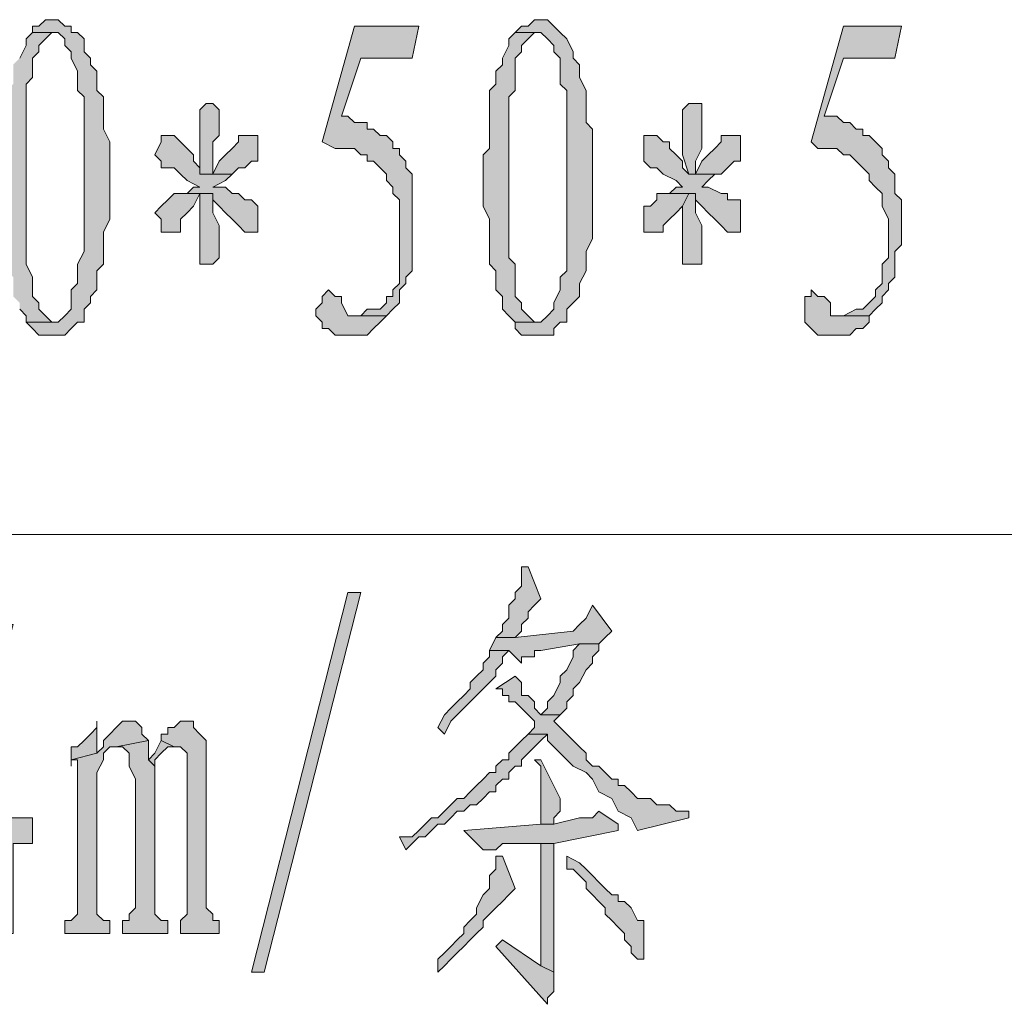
# Model space of a CAD drawing. Extents: x 566443 to 590371, y 3845226 to 3876576.
# Tile 172 of 221: x 586690.18 to 586696.65, y 3853929.05 to 3853935.53. Entities that reach past the tile are written whole.
import ezdxf

# ---------------------------------------------------------------- set-up
doc = ezdxf.new("R2010")
doc.units = 0
doc.layers.add('C00-00-00', color=7, linetype='CONTINUOUS')

msp = doc.modelspace()

# ---------------------------------------------------------------- hatches: boundary and pattern name
at = {"layer": 'C00-00-00'}
h = msp.add_hatch(color=256, dxfattribs=at)
h.dxf.hatch_style = 2
h.paths.add_polyline_path([(586690.3879, 3853935.5296), (586690.3456, 3853935.5296), (586690.3032, 3853935.4873), (586690.2609, 3853935.4873), (586690.2609, 3853935.4449), (586690.4302, 3853935.4449), (586690.4726, 3853935.4026), (586690.4726, 3853935.3603), (586690.5149, 3853935.3179), (586690.5149, 3853935.2756), (586690.5572, 3853935.1909), (586690.5572, 3853935.0639), (586690.5996, 3853935.0216), (586690.5996, 3853934.4713), (586690.5996, 3853934.0056), (586690.5572, 3853933.9209), (586690.5572, 3853933.7939), (586690.5149, 3853933.7516), (586690.5149, 3853933.6246), (586690.4726, 3853933.5823), (586690.4302, 3853933.5399), (586690.2186, 3853933.5399), (586690.2609, 3853933.4976), (586690.3032, 3853933.4553), (586690.4726, 3853933.4553), (586690.5149, 3853933.4976), (586690.5572, 3853933.5399), (586690.5996, 3853933.5399), (586690.5996, 3853933.6246), (586690.6419, 3853933.6669), (586690.6419, 3853933.7093), (586690.6842, 3853933.7516), (586690.6842, 3853933.8786), (586690.7266, 3853933.9209), (586690.7266, 3853934.1326), (586690.7689, 3853934.2173), (586690.7689, 3853934.7253), (586690.7266, 3853934.8099), (586690.7266, 3853935.0216), (586690.6842, 3853935.0639), (586690.6842, 3853935.1909), (586690.6419, 3853935.2333), (586690.6419, 3853935.2756), (586690.5996, 3853935.3179), (586690.5996, 3853935.4026), (586690.5572, 3853935.4449), (586690.5149, 3853935.4449), (586690.5149, 3853935.4873), (586690.4726, 3853935.4873), (586690.4302, 3853935.5296)])
h = msp.add_hatch(color=256, dxfattribs=at)
h.dxf.hatch_style = 2
h.paths.add_polyline_path([(586692.8009, 3853935.4873), (586692.3776, 3853935.4873), (586692.1659, 3853934.7253), (586692.2506, 3853934.6829), (586692.3776, 3853934.6829), (586692.4199, 3853934.6406), (586692.4622, 3853934.6406), (586692.4622, 3853934.5983), (586692.5046, 3853934.5983), (586692.5469, 3853934.5559), (586692.5892, 3853934.5136), (586692.5892, 3853934.4713), (586692.6316, 3853934.4289), (586692.6316, 3853934.3866), (586692.6739, 3853934.3443), (586692.6739, 3853933.8786), (586692.6739, 3853933.7939), (586692.6316, 3853933.7516), (586692.6316, 3853933.7093), (586692.5892, 3853933.7093), (586692.5892, 3853933.6669), (586692.5469, 3853933.6246), (586692.4622, 3853933.6246), (586692.4199, 3853933.5823), (586692.3352, 3853933.5823), (586692.5892, 3853933.5823), (586692.6316, 3853933.6246), (586692.6739, 3853933.6669), (586692.6739, 3853933.7516), (586692.7162, 3853933.7939), (586692.7162, 3853933.8363), (586692.7586, 3853933.8786), (586692.7586, 3853934.5136), (586692.7162, 3853934.5559), (586692.7162, 3853934.5983), (586692.6739, 3853934.6406), (586692.6739, 3853934.6829), (586692.6316, 3853934.6829), (586692.6316, 3853934.7253), (586692.5892, 3853934.7676), (586692.5469, 3853934.7676), (586692.5046, 3853934.8099), (586692.4622, 3853934.8099), (586692.4622, 3853934.8523), (586692.3776, 3853934.8523), (586692.3352, 3853934.8946), (586692.2929, 3853934.8946), (586692.4199, 3853935.2756), (586692.7586, 3853935.2756)])
h = msp.add_hatch(color=256, dxfattribs=at)
h.dxf.hatch_style = 2
h.paths.add_polyline_path([(586693.6052, 3853935.5296), (586693.5629, 3853935.5296), (586693.5206, 3853935.4873), (586693.4782, 3853935.4873), (586693.4359, 3853935.4449), (586693.6052, 3853935.4449), (586693.6476, 3853935.4026), (586693.6899, 3853935.3603), (586693.6899, 3853935.3179), (586693.7322, 3853935.2756), (586693.7322, 3853935.1063), (586693.7746, 3853935.0639), (586693.7746, 3853934.4713), (586693.7746, 3853933.8786), (586693.7322, 3853933.8363), (586693.7322, 3853933.7516), (586693.6899, 3853933.6669), (586693.6899, 3853933.6246), (586693.6476, 3853933.5823), (586693.6052, 3853933.5399), (586693.4359, 3853933.5399), (586693.4359, 3853933.4976), (586693.4782, 3853933.4553), (586693.6899, 3853933.4553), (586693.6899, 3853933.4976), (586693.7322, 3853933.5399), (586693.7746, 3853933.5399), (586693.7746, 3853933.6246), (586693.8169, 3853933.6669), (586693.8592, 3853933.7093), (586693.8592, 3853933.7939), (586693.9016, 3853933.8786), (586693.9016, 3853934.0056), (586693.9439, 3853934.0903), (586693.9439, 3853934.8099), (586693.9016, 3853934.8523), (586693.9016, 3853935.0639), (586693.8592, 3853935.1486), (586693.8592, 3853935.2333), (586693.8169, 3853935.2756), (586693.8169, 3853935.3179), (586693.7746, 3853935.4026), (586693.7322, 3853935.4449), (586693.6899, 3853935.4873), (586693.6476, 3853935.5296)])
h = msp.add_hatch(color=256, dxfattribs=at)
h.dxf.hatch_style = 2
h.paths.add_polyline_path([(586695.9759, 3853935.4873), (586695.5949, 3853935.4873), (586695.3832, 3853934.7253), (586695.4256, 3853934.6829), (586695.5526, 3853934.6829), (586695.5949, 3853934.6406), (586695.6372, 3853934.6406), (586695.6796, 3853934.5983), (586695.7219, 3853934.5559), (586695.7642, 3853934.5136), (586695.7642, 3853934.4713), (586695.8066, 3853934.4289), (586695.8489, 3853934.3866), (586695.8489, 3853934.3019), (586695.8912, 3853934.2173), (586695.8912, 3853933.9633), (586695.8489, 3853933.9209), (586695.8489, 3853933.8786), (586695.8489, 3853933.7939), (586695.8066, 3853933.7516), (586695.8066, 3853933.7093), (586695.7642, 3853933.6669), (586695.7219, 3853933.6246), (586695.6796, 3853933.6246), (586695.5949, 3853933.5823), (586695.5102, 3853933.5823), (586695.7642, 3853933.5823), (586695.8066, 3853933.6246), (586695.8489, 3853933.6669), (586695.8489, 3853933.7093), (586695.8912, 3853933.7516), (586695.8912, 3853933.7939), (586695.9336, 3853933.8363), (586695.9336, 3853934.0056), (586695.9759, 3853934.0479), (586695.9759, 3853934.3443), (586695.9336, 3853934.3866), (586695.9336, 3853934.5136), (586695.8912, 3853934.5559), (586695.8912, 3853934.5983), (586695.8489, 3853934.6406), (586695.8489, 3853934.6829), (586695.8066, 3853934.7253), (586695.7642, 3853934.7676), (586695.7219, 3853934.7676), (586695.7219, 3853934.8099), (586695.6796, 3853934.8099), (586695.6372, 3853934.8523), (586695.5949, 3853934.8523), (586695.5526, 3853934.8946), (586695.4679, 3853934.8946), (586695.5949, 3853935.2756), (586695.9336, 3853935.2756)])
h = msp.add_hatch(color=256, dxfattribs=at)
h.dxf.hatch_style = 2
h.paths.add_polyline_path([(586690.2609, 3853935.4449), (586690.2186, 3853935.4026), (586690.2186, 3853935.3603), (586690.1762, 3853935.2756), (586690.1339, 3853935.2333), (586690.1339, 3853935.1063), (586690.0916, 3853935.0639), (586690.0916, 3853934.8946), (586690.0492, 3853934.8099), (586690.0492, 3853934.1326), (586690.0916, 3853934.0903), (586690.0916, 3853933.9633), (586690.0916, 3853933.9209), (586690.0916, 3853933.8786), (586690.1339, 3853933.8363), (586690.1339, 3853933.7093), (586690.1762, 3853933.6669), (586690.1762, 3853933.6246), (586690.2186, 3853933.5823), (586690.2186, 3853933.5399), (586690.3879, 3853933.5399), (586690.3456, 3853933.5823), (586690.3032, 3853933.6246), (586690.3032, 3853933.6669), (586690.2609, 3853933.7093), (586690.2609, 3853933.8363), (586690.2186, 3853933.9209), (586690.2186, 3853935.1063), (586690.2609, 3853935.1486), (586690.2609, 3853935.2756), (586690.3032, 3853935.3179), (586690.3032, 3853935.3603), (586690.3456, 3853935.4026), (586690.3879, 3853935.4449)])
h = msp.add_hatch(color=256, dxfattribs=at)
h.dxf.hatch_style = 2
h.paths.add_polyline_path([(586693.4359, 3853935.4449), (586693.3936, 3853935.4026), (586693.3936, 3853935.3603), (586693.3512, 3853935.2756), (586693.3512, 3853935.2333), (586693.3089, 3853935.1909), (586693.3089, 3853935.1063), (586693.2666, 3853935.0639), (586693.2666, 3853934.6829), (586693.2242, 3853934.6406), (586693.2242, 3853934.3019), (586693.2666, 3853934.2173), (586693.2666, 3853933.9633), (586693.2666, 3853933.9209), (586693.3089, 3853933.8786), (586693.3089, 3853933.7516), (586693.3512, 3853933.7093), (586693.3512, 3853933.6246), (586693.3936, 3853933.5823), (586693.4359, 3853933.5399), (586693.5629, 3853933.5399), (586693.5206, 3853933.5823), (586693.4782, 3853933.6246), (586693.4782, 3853933.6669), (586693.4359, 3853933.7093), (586693.4359, 3853933.9209), (586693.3936, 3853933.9633), (586693.3936, 3853935.0216), (586693.4359, 3853935.0639), (586693.4359, 3853935.2756), (586693.4782, 3853935.3179), (586693.4782, 3853935.3603), (586693.5206, 3853935.4026), (586693.5629, 3853935.4449), (586693.6052, 3853935.4449)])
h = msp.add_hatch(color=256, dxfattribs=at)
h.dxf.hatch_style = 2
h.paths.add_polyline_path([(586691.4039, 3853934.9793), (586691.3616, 3853934.9369), (586691.3616, 3853934.5136), (586691.4462, 3853934.5136), (586691.4462, 3853934.7253), (586691.4886, 3853934.7676), (586691.4886, 3853934.9369), (586691.4462, 3853934.9793)])
h = msp.add_hatch(color=256, dxfattribs=at)
h.dxf.hatch_style = 2
h.paths.add_polyline_path([(586694.5789, 3853934.9793), (586694.5366, 3853934.9369), (586694.5366, 3853934.6406), (586694.5789, 3853934.5136), (586694.6212, 3853934.5136), (586694.6212, 3853934.5559), (586694.6212, 3853934.5983), (586694.6636, 3853934.6829), (586694.6636, 3853934.9793), (586694.6212, 3853934.9793)])
h = msp.add_hatch(color=256, dxfattribs=at)
h.dxf.hatch_style = 2
h.paths.add_polyline_path([(586691.1499, 3853934.7676), (586691.1076, 3853934.7676), (586691.1076, 3853934.7253), (586691.0652, 3853934.6406), (586691.1076, 3853934.5983), (586691.1076, 3853934.5559), (586691.1499, 3853934.5559), (586691.1922, 3853934.5559), (586691.2346, 3853934.5136), (586691.2769, 3853934.4713), (586691.3616, 3853934.4289), (586691.3192, 3853934.4289), (586691.2769, 3853934.3866), (586691.2346, 3853934.3866), (586691.4462, 3853934.3866), (586691.4462, 3853934.3443), (586691.4886, 3853934.3019), (586691.5309, 3853934.2596), (586691.5732, 3853934.2173), (586691.6156, 3853934.1749), (586691.6579, 3853934.1326), (586691.7002, 3853934.1326), (586691.7426, 3853934.1326), (586691.7426, 3853934.1749), (586691.7426, 3853934.3019), (586691.7002, 3853934.3443), (586691.6579, 3853934.3443), (586691.6156, 3853934.3866), (586691.5732, 3853934.3866), (586691.5309, 3853934.4289), (586691.4462, 3853934.4289), (586691.5309, 3853934.4713), (586691.5732, 3853934.5136), (586691.3616, 3853934.5136), (586691.3616, 3853934.5559), (586691.3192, 3853934.5983), (586691.3192, 3853934.6406), (586691.2769, 3853934.6829), (586691.2346, 3853934.7253), (586691.1922, 3853934.7676)])
h = msp.add_hatch(color=256, dxfattribs=at)
h.dxf.hatch_style = 2
h.paths.add_polyline_path([(586691.6579, 3853934.7676), (586691.6156, 3853934.7676), (586691.6156, 3853934.7253), (586691.5732, 3853934.6829), (586691.5309, 3853934.6406), (586691.4886, 3853934.5983), (586691.4462, 3853934.5136), (586691.3616, 3853934.5136), (586691.5732, 3853934.5136), (586691.6156, 3853934.5559), (586691.6579, 3853934.5559), (586691.7002, 3853934.5983), (586691.7426, 3853934.5983), (586691.7426, 3853934.6406), (586691.7426, 3853934.7676), (586691.7002, 3853934.7676)])
h = msp.add_hatch(color=256, dxfattribs=at)
h.dxf.hatch_style = 2
h.paths.add_polyline_path([(586694.3249, 3853934.7676), (586694.2826, 3853934.7676), (586694.2826, 3853934.7253), (586694.2826, 3853934.5983), (586694.3249, 3853934.5559), (586694.3672, 3853934.5559), (586694.4096, 3853934.5136), (586694.4942, 3853934.4713), (586694.5366, 3853934.4289), (586694.4942, 3853934.4289), (586694.4519, 3853934.3866), (586694.4096, 3853934.3866), (586694.6212, 3853934.3866), (586694.6212, 3853934.3443), (586694.6636, 3853934.3019), (586694.7059, 3853934.2596), (586694.7482, 3853934.2173), (586694.7906, 3853934.1749), (586694.8329, 3853934.1326), (586694.8752, 3853934.1326), (586694.9176, 3853934.1326), (586694.9176, 3853934.1749), (586694.9176, 3853934.3443), (586694.8752, 3853934.3443), (586694.8329, 3853934.3443), (586694.8329, 3853934.3866), (586694.7906, 3853934.3866), (586694.7059, 3853934.4289), (586694.6636, 3853934.4289), (586694.7059, 3853934.4713), (586694.7482, 3853934.5136), (586694.7906, 3853934.5136), (586694.5789, 3853934.5136), (586694.5366, 3853934.5559), (586694.5366, 3853934.5983), (586694.4942, 3853934.6406), (586694.4519, 3853934.6829), (586694.4519, 3853934.7253), (586694.4096, 3853934.7253), (586694.3672, 3853934.7676)])
h = msp.add_hatch(color=256, dxfattribs=at)
h.dxf.hatch_style = 2
h.paths.add_polyline_path([(586694.8752, 3853934.7676), (586694.7906, 3853934.7676), (586694.7906, 3853934.7253), (586694.7482, 3853934.6829), (586694.7059, 3853934.6406), (586694.6636, 3853934.5983), (586694.6212, 3853934.5136), (586694.5789, 3853934.5136), (586694.7906, 3853934.5136), (586694.8329, 3853934.5559), (586694.8752, 3853934.5983), (586694.9176, 3853934.5983), (586694.9176, 3853934.6406), (586694.9176, 3853934.7676)])
h = msp.add_hatch(color=256, dxfattribs=at)
h.dxf.hatch_style = 2
h.paths.add_polyline_path([(586691.2346, 3853934.3866), (586691.1922, 3853934.3866), (586691.1499, 3853934.3443), (586691.1076, 3853934.3019), (586691.0652, 3853934.2596), (586691.1076, 3853934.2173), (586691.1076, 3853934.1326), (586691.1499, 3853934.1326), (586691.2346, 3853934.1326), (586691.2346, 3853934.1749), (586691.2346, 3853934.2173), (586691.2769, 3853934.2596), (586691.3192, 3853934.3019), (586691.3616, 3853934.3866), (586691.4462, 3853934.3866)])
h = msp.add_hatch(color=256, dxfattribs=at)
h.dxf.hatch_style = 2
h.paths.add_polyline_path([(586691.4462, 3853934.3866), (586691.3616, 3853934.3866), (586691.3616, 3853934.3019), (586691.3616, 3853933.9209), (586691.4039, 3853933.9209), (586691.4462, 3853933.9209), (586691.4886, 3853933.9633), (586691.4886, 3853934.1749), (586691.4462, 3853934.2596)])
h = msp.add_hatch(color=256, dxfattribs=at)
h.dxf.hatch_style = 2
h.paths.add_polyline_path([(586694.4096, 3853934.3866), (586694.3672, 3853934.3866), (586694.3672, 3853934.3443), (586694.3249, 3853934.3019), (586694.2826, 3853934.3019), (586694.2826, 3853934.2596), (586694.2826, 3853934.1326), (586694.3249, 3853934.1326), (586694.4096, 3853934.1326), (586694.4096, 3853934.1749), (586694.4519, 3853934.2173), (586694.4942, 3853934.2596), (586694.5366, 3853934.3019), (586694.5789, 3853934.3866), (586694.6212, 3853934.3866)])
h = msp.add_hatch(color=256, dxfattribs=at)
h.dxf.hatch_style = 2
h.paths.add_polyline_path([(586694.6212, 3853934.3866), (586694.5789, 3853934.3866), (586694.5366, 3853934.3019), (586694.5366, 3853933.9209), (586694.5789, 3853933.9209), (586694.6636, 3853933.9209), (586694.6636, 3853933.9633), (586694.6636, 3853934.1749), (586694.6212, 3853934.2596)])
h = msp.add_hatch(color=256, dxfattribs=at)
h.dxf.hatch_style = 2
h.paths.add_polyline_path([(586692.2082, 3853933.7516), (586692.1659, 3853933.7093), (586692.1659, 3853933.6669), (586692.1236, 3853933.6246), (586692.1236, 3853933.5823), (586692.1659, 3853933.5399), (586692.1659, 3853933.4976), (586692.2082, 3853933.4976), (586692.2506, 3853933.4553), (586692.4622, 3853933.4553), (586692.5046, 3853933.4976), (586692.5469, 3853933.5399), (586692.5892, 3853933.5823), (586692.3352, 3853933.5823), (586692.2929, 3853933.6669), (586692.2929, 3853933.7093), (586692.2506, 3853933.7093)])
h = msp.add_hatch(color=256, dxfattribs=at)
h.dxf.hatch_style = 2
h.paths.add_polyline_path([(586695.3832, 3853933.7516), (586695.3832, 3853933.7093), (586695.3409, 3853933.7093), (586695.3409, 3853933.5399), (586695.3832, 3853933.4976), (586695.4256, 3853933.4553), (586695.6372, 3853933.4553), (586695.6796, 3853933.4976), (586695.7219, 3853933.4976), (586695.7642, 3853933.5399), (586695.7642, 3853933.5823), (586695.5102, 3853933.5823), (586695.5102, 3853933.6669), (586695.4679, 3853933.7093), (586695.4256, 3853933.7093)])
h = msp.add_hatch(color=256, dxfattribs=at)
h.dxf.hatch_style = 2
h.paths.add_polyline_path([(586693.4782, 3853931.9313), (586693.4782, 3853931.8043), (586693.4359, 3853931.7619), (586693.4359, 3853931.7196), (586693.3936, 3853931.6773), (586693.3936, 3853931.5926), (586693.3512, 3853931.5503), (586693.3512, 3853931.5079), (586693.3089, 3853931.4656), (586693.4359, 3853931.4656), (586693.4782, 3853931.5079), (586693.4782, 3853931.5503), (586693.5206, 3853931.5926), (586693.5206, 3853931.6349), (586693.5629, 3853931.6773), (586693.6052, 3853931.7196), (586693.5206, 3853931.9313)])
h = msp.add_hatch(color=256, dxfattribs=at)
h.dxf.hatch_style = 2
h.paths.add_polyline_path([(586692.3352, 3853931.7619), (586692.4199, 3853931.7619), (586691.7849, 3853929.2643), (586691.7002, 3853929.2643)])
h = msp.add_hatch(color=256, dxfattribs=at)
h.dxf.hatch_style = 2
h.paths.add_polyline_path([(586693.9439, 3853931.6773), (586693.9016, 3853931.5926), (586693.8592, 3853931.5503), (586693.8169, 3853931.5079), (586693.4359, 3853931.4656), (586693.3089, 3853931.4656), (586693.2666, 3853931.3809), (586693.3936, 3853931.3809), (586693.4782, 3853931.2963), (586693.4782, 3853931.3386), (586693.5629, 3853931.3386), (586693.5629, 3853931.3809), (586693.6052, 3853931.3809), (586693.8592, 3853931.4233), (586693.9862, 3853931.4233), (586694.0286, 3853931.4656), (586694.0709, 3853931.5079)])
h = msp.add_hatch(color=256, dxfattribs=at)
h.dxf.hatch_style = 2
h.paths.add_polyline_path([(586690.1339, 3853931.5503), (586690.0916, 3853931.5503), (586689.5412, 3853930.3226), (586689.5412, 3853930.1109), (586690.0492, 3853930.1109), (586690.0492, 3853929.5183), (586690.1339, 3853929.5183), (586690.1339, 3853930.1109), (586690.2609, 3853930.1109), (586690.2609, 3853930.2803), (586690.1339, 3853930.2803), (586689.6259, 3853930.2803), (586690.0492, 3853931.2539)])
h = msp.add_hatch(color=256, dxfattribs=at)
h.dxf.hatch_style = 2
h.paths.add_polyline_path([(586693.9862, 3853931.4233), (586693.8592, 3853931.4233), (586693.8169, 3853931.3809), (586693.8169, 3853931.3386), (586693.7746, 3853931.2539), (586693.7322, 3853931.2116), (586693.7322, 3853931.1693), (586693.6899, 3853931.0846), (586693.6476, 3853931.0423), (586693.6476, 3853930.9999), (586693.6052, 3853930.9576), (586693.7322, 3853930.9576), (586693.7746, 3853930.9999), (586693.7746, 3853931.0423), (586693.8169, 3853931.0846), (586693.8169, 3853931.1269), (586693.8592, 3853931.1693), (586693.9016, 3853931.2539), (586693.9439, 3853931.2963), (586693.9439, 3853931.3386), (586693.9862, 3853931.3809)])
h = msp.add_hatch(color=256, dxfattribs=at)
h.dxf.hatch_style = 2
h.paths.add_polyline_path([(586693.2666, 3853931.3809), (586693.2666, 3853931.3386), (586693.2242, 3853931.2963), (586693.2242, 3853931.2539), (586693.1819, 3853931.2116), (586693.1396, 3853931.1693), (586693.1396, 3853931.1269), (586693.0972, 3853931.0846), (586693.0549, 3853931.0423), (586693.0126, 3853930.9999), (586692.9702, 3853930.9576), (586692.9279, 3853930.8729), (586692.9702, 3853930.8306), (586693.0126, 3853930.9153), (586693.0549, 3853930.9576), (586693.0972, 3853930.9999), (586693.1396, 3853931.0423), (586693.1819, 3853931.0846), (586693.2242, 3853931.1269), (586693.2666, 3853931.1693), (586693.3089, 3853931.2116), (586693.3089, 3853931.2539), (586693.3512, 3853931.2963), (586693.3512, 3853931.3386), (586693.3936, 3853931.3809)])
h = msp.add_hatch(color=256, dxfattribs=at)
h.dxf.hatch_style = 2
h.paths.add_polyline_path([(586693.4359, 3853931.2116), (586693.3089, 3853931.1269), (586693.3512, 3853931.1269), (586693.3512, 3853931.0846), (586693.3936, 3853931.0846), (586693.3936, 3853931.0423), (586693.4359, 3853931.0423), (586693.4782, 3853930.9999), (586693.5206, 3853930.9576), (586693.5629, 3853930.9153), (586693.5629, 3853930.8729), (586693.5206, 3853930.8306), (586693.6476, 3853930.8306), (586693.6476, 3853930.7883), (586693.6899, 3853930.7459), (586693.7322, 3853930.7036), (586693.7746, 3853930.6613), (586693.8169, 3853930.6189), (586693.9016, 3853930.5766), (586693.9439, 3853930.5343), (586693.9862, 3853930.4496), (586694.0709, 3853930.4073), (586694.1132, 3853930.3226), (586694.1979, 3853930.2803), (586694.2402, 3853930.1956), (586694.5789, 3853930.2803), (586694.5789, 3853930.3226), (586694.5366, 3853930.3226), (586694.4942, 3853930.3226), (586694.4519, 3853930.3649), (586694.3672, 3853930.3649), (586694.3249, 3853930.4073), (586694.2402, 3853930.4073), (586694.1979, 3853930.4496), (586694.1556, 3853930.4919), (586694.1132, 3853930.4919), (586694.1132, 3853930.5343), (586694.0709, 3853930.5343), (586694.0286, 3853930.5766), (586693.9862, 3853930.6189), (586693.9439, 3853930.6189), (586693.9016, 3853930.6613), (586693.9016, 3853930.7036), (586693.8592, 3853930.7459), (586693.8169, 3853930.7883), (586693.7746, 3853930.8306), (586693.7322, 3853930.8729), (586693.6899, 3853930.9153), (586693.7322, 3853930.9576), (586693.6052, 3853930.9576), (586693.5629, 3853930.9999), (586693.5629, 3853931.0423), (586693.5206, 3853931.0846), (586693.4782, 3853931.0846), (586693.4782, 3853931.1269), (586693.4782, 3853931.1693)])
h = msp.add_hatch(color=256, dxfattribs=at)
h.dxf.hatch_style = 2
h.paths.add_polyline_path([(586690.8959, 3853930.9153), (586690.8536, 3853930.9153), (586690.8112, 3853930.8729), (586690.7689, 3853930.8306), (586690.7266, 3853930.7883), (586690.7266, 3853930.7459), (586690.6842, 3853930.7036), (586690.5149, 3853930.6613), (586690.5572, 3853930.6613), (586690.5572, 3853930.6189), (586690.5572, 3853929.6453), (586690.5149, 3853929.6029), (586690.4726, 3853929.6029), (586690.4726, 3853929.5183), (586690.7689, 3853929.5183), (586690.7689, 3853929.6029), (586690.7266, 3853929.6029), (586690.6842, 3853929.6453), (586690.6842, 3853930.5766), (586690.7266, 3853930.6613), (586690.7266, 3853930.7036), (586690.7689, 3853930.7459), (586690.8112, 3853930.7459), (586691.0229, 3853930.7883), (586690.9806, 3853930.8306), (586690.9806, 3853930.8729), (586690.9382, 3853930.9153)])
h = msp.add_hatch(color=256, dxfattribs=at)
h.dxf.hatch_style = 2
h.paths.add_polyline_path([(586690.6842, 3853930.9153), (586690.6842, 3853930.8729), (586690.6419, 3853930.8306), (586690.5996, 3853930.7883), (586690.5572, 3853930.7459), (586690.5149, 3853930.7459), (586690.5149, 3853930.7036), (586690.5149, 3853930.6189), (586690.5149, 3853930.6613), (586690.6842, 3853930.7036)])
h = msp.add_hatch(color=256, dxfattribs=at)
h.dxf.hatch_style = 2
h.paths.add_polyline_path([(586691.2769, 3853930.9153), (586691.2346, 3853930.9153), (586691.1922, 3853930.8729), (586691.1499, 3853930.8729), (586691.1499, 3853930.8306), (586691.1076, 3853930.8306), (586691.1076, 3853930.7883), (586691.1922, 3853930.7459), (586691.2346, 3853930.7459), (586691.2769, 3853930.7036), (586691.2769, 3853929.6453), (586691.2346, 3853929.6029), (586691.2346, 3853929.5183), (586691.4886, 3853929.5183), (586691.4886, 3853929.6029), (586691.4462, 3853929.6029), (586691.4462, 3853929.6453), (586691.4039, 3853929.6876), (586691.4039, 3853930.7883), (586691.3616, 3853930.8306), (586691.3192, 3853930.8729), (586691.3192, 3853930.9153)])
h = msp.add_hatch(color=256, dxfattribs=at)
h.dxf.hatch_style = 2
h.paths.add_polyline_path([(586693.5206, 3853930.8306), (586693.4782, 3853930.7883), (586693.4359, 3853930.7459), (586693.3936, 3853930.7036), (586693.3936, 3853930.6613), (586693.3512, 3853930.6613), (586693.3089, 3853930.6189), (586693.3089, 3853930.5766), (586693.2666, 3853930.5766), (586693.2242, 3853930.5343), (586693.1819, 3853930.4919), (586693.1396, 3853930.4496), (586693.0972, 3853930.4073), (586693.0549, 3853930.4073), (586693.0126, 3853930.3649), (586692.9702, 3853930.3226), (586692.9279, 3853930.2803), (586692.8856, 3853930.2803), (586692.8432, 3853930.2379), (586692.8009, 3853930.1956), (586692.7586, 3853930.1533), (586692.6739, 3853930.1533), (586692.7162, 3853930.0686), (586692.7586, 3853930.1109), (586692.8009, 3853930.1533), (586692.8432, 3853930.1533), (586692.8856, 3853930.1956), (586692.9279, 3853930.2379), (586692.9702, 3853930.2379), (586693.0126, 3853930.2803), (586693.0549, 3853930.3226), (586693.0972, 3853930.3226), (586693.1396, 3853930.3649), (586693.1819, 3853930.3649), (586693.2242, 3853930.4073), (586693.2666, 3853930.4496), (586693.3089, 3853930.4496), (586693.3089, 3853930.4919), (586693.3512, 3853930.5343), (586693.3936, 3853930.5343), (586693.3936, 3853930.5766), (586693.4359, 3853930.6189), (586693.4782, 3853930.6189), (586693.4782, 3853930.6613), (586693.5206, 3853930.7036), (586693.5629, 3853930.7459), (586693.6052, 3853930.7883), (586693.6476, 3853930.8306)])
h = msp.add_hatch(color=256, dxfattribs=at)
h.dxf.hatch_style = 2
h.paths.add_polyline_path([(586691.0229, 3853930.7883), (586690.8112, 3853930.7459), (586690.8536, 3853930.7459), (586690.8959, 3853930.7036), (586690.8959, 3853930.6189), (586690.9382, 3853930.5343), (586690.9382, 3853929.6876), (586690.8959, 3853929.6453), (586690.8959, 3853929.6029), (586690.8536, 3853929.6029), (586690.8536, 3853929.5183), (586691.1499, 3853929.5183), (586691.1499, 3853929.6029), (586691.1076, 3853929.6029), (586691.0652, 3853929.6453), (586691.0652, 3853930.6189), (586691.0229, 3853930.6613)])
h = msp.add_hatch(color=256, dxfattribs=at)
h.dxf.hatch_style = 2
h.paths.add_polyline_path([(586691.1076, 3853930.7883), (586691.0652, 3853930.7036), (586691.0229, 3853930.6613), (586691.0652, 3853930.6189), (586691.0652, 3853930.6613), (586691.1076, 3853930.7036), (586691.1499, 3853930.7459), (586691.1922, 3853930.7459)])
h = msp.add_hatch(color=256, dxfattribs=at)
h.dxf.hatch_style = 2
h.paths.add_polyline_path([(586693.6052, 3853930.6613), (586693.5629, 3853930.6613), (586693.6052, 3853930.6189), (586693.6052, 3853930.2379), (586693.6899, 3853930.2379), (586693.6899, 3853930.2803), (586693.7322, 3853930.3226), (586693.7322, 3853930.4073)])
h = msp.add_hatch(color=256, dxfattribs=at)
h.dxf.hatch_style = 2
h.paths.add_polyline_path([(586693.9862, 3853930.3226), (586693.9439, 3853930.2803), (586693.8592, 3853930.2803), (586693.6899, 3853930.2379), (586693.6052, 3853930.2379), (586693.0972, 3853930.1956), (586693.2242, 3853930.0686), (586693.3089, 3853930.0686), (586693.3512, 3853930.1109), (586693.6899, 3853930.1109), (586694.1132, 3853930.1956), (586694.1132, 3853930.2379)])
h = msp.add_hatch(color=256, dxfattribs=at)
h.dxf.hatch_style = 2
h.paths.add_polyline_path([(586693.6899, 3853930.1109), (586693.6052, 3853930.1109), (586693.6052, 3853929.5183), (586693.6052, 3853929.3066), (586693.6899, 3853929.2643)])
h = msp.add_hatch(color=256, dxfattribs=at)
h.dxf.hatch_style = 2
h.paths.add_polyline_path([(586693.3512, 3853930.0263), (586693.3089, 3853930.0263), (586693.3089, 3853929.9416), (586693.2666, 3853929.8993), (586693.2666, 3853929.8146), (586693.2242, 3853929.7723), (586693.1819, 3853929.6876), (586693.1819, 3853929.6453), (586693.1396, 3853929.6029), (586693.0972, 3853929.5606), (586693.0972, 3853929.5183), (586693.0549, 3853929.4759), (586693.0126, 3853929.4336), (586692.9702, 3853929.3913), (586692.9279, 3853929.3489), (586692.9279, 3853929.2643), (586692.9702, 3853929.3066), (586693.0126, 3853929.3489), (586693.0549, 3853929.3913), (586693.0972, 3853929.4336), (586693.1396, 3853929.4759), (586693.1819, 3853929.5183), (586693.2242, 3853929.5606), (586693.2242, 3853929.6029), (586693.2666, 3853929.6453), (586693.3089, 3853929.6876), (586693.3512, 3853929.7299), (586693.3936, 3853929.7723), (586693.4359, 3853929.8146)])
h = msp.add_hatch(color=256, dxfattribs=at)
h.dxf.hatch_style = 2
h.paths.add_polyline_path([(586693.7746, 3853930.0263), (586693.7746, 3853929.9416), (586693.8169, 3853929.9416), (586693.8592, 3853929.8993), (586693.9016, 3853929.8569), (586693.9016, 3853929.8146), (586693.9439, 3853929.7723), (586693.9862, 3853929.7299), (586694.0286, 3853929.6876), (586694.0286, 3853929.6453), (586694.0709, 3853929.6029), (586694.1132, 3853929.5606), (586694.1556, 3853929.5183), (586694.1556, 3853929.4759), (586694.1979, 3853929.4336), (586694.1979, 3853929.3913), (586694.2402, 3853929.3489), (586694.2826, 3853929.3489), (586694.2826, 3853929.4336), (586694.2826, 3853929.6029), (586694.2402, 3853929.6029), (586694.1979, 3853929.6876), (586694.1556, 3853929.7299), (586694.1132, 3853929.7299), (586694.1132, 3853929.7723), (586694.0709, 3853929.7723), (586694.0286, 3853929.8146), (586693.9862, 3853929.8569), (586693.9439, 3853929.8993), (586693.9016, 3853929.9416), (586693.8592, 3853929.9839)])
h = msp.add_hatch(color=256, dxfattribs=at)
h.dxf.hatch_style = 2
h.paths.add_polyline_path([(586693.3512, 3853929.4759), (586693.3089, 3853929.4336), (586693.6476, 3853929.0526), (586693.6476, 3853929.0949), (586693.6899, 3853929.1373), (586693.6899, 3853929.2643), (586693.6052, 3853929.3066)])

# ---------------------------------------------------------------- linework, layer by layer
at = {"layer": 'C00-00-00', "lineweight": 0}
for points in [[(586690.3879, 3853935.5296), (586690.3456, 3853935.5296), (586690.3032, 3853935.4873), (586690.2609, 3853935.4873), (586690.2609, 3853935.4449), (586690.4302, 3853935.4449), (586690.4726, 3853935.4026), (586690.4726, 3853935.3603), (586690.5149, 3853935.3179), (586690.5149, 3853935.2756), (586690.5572, 3853935.1909), (586690.5572, 3853935.0639), (586690.5996, 3853935.0216), (586690.5996, 3853934.4713), (586690.5996, 3853934.0056), (586690.5572, 3853933.9209), (586690.5572, 3853933.7939), (586690.5149, 3853933.7516), (586690.5149, 3853933.6246), (586690.4726, 3853933.5823), (586690.4302, 3853933.5399), (586690.2186, 3853933.5399), (586690.2609, 3853933.4976), (586690.3032, 3853933.4553), (586690.4726, 3853933.4553), (586690.5149, 3853933.4976), (586690.5572, 3853933.5399), (586690.5996, 3853933.5399), (586690.5996, 3853933.6246), (586690.6419, 3853933.6669), (586690.6419, 3853933.7093), (586690.6842, 3853933.7516), (586690.6842, 3853933.8786), (586690.7266, 3853933.9209), (586690.7266, 3853934.1326), (586690.7689, 3853934.2173), (586690.7689, 3853934.7253), (586690.7266, 3853934.8099), (586690.7266, 3853935.0216), (586690.6842, 3853935.0639), (586690.6842, 3853935.1909), (586690.6419, 3853935.2333), (586690.6419, 3853935.2756), (586690.5996, 3853935.3179), (586690.5996, 3853935.4026), (586690.5572, 3853935.4449), (586690.5149, 3853935.4449), (586690.5149, 3853935.4873), (586690.4726, 3853935.4873), (586690.4302, 3853935.5296)], [(586692.8009, 3853935.4873), (586692.3776, 3853935.4873), (586692.1659, 3853934.7253), (586692.2506, 3853934.6829), (586692.3776, 3853934.6829), (586692.4199, 3853934.6406), (586692.4622, 3853934.6406), (586692.4622, 3853934.5983), (586692.5046, 3853934.5983), (586692.5469, 3853934.5559), (586692.5892, 3853934.5136), (586692.5892, 3853934.4713), (586692.6316, 3853934.4289), (586692.6316, 3853934.3866), (586692.6739, 3853934.3443), (586692.6739, 3853933.8786), (586692.6739, 3853933.7939), (586692.6316, 3853933.7516), (586692.6316, 3853933.7093), (586692.5892, 3853933.7093), (586692.5892, 3853933.6669), (586692.5469, 3853933.6246), (586692.4622, 3853933.6246), (586692.4199, 3853933.5823), (586692.3352, 3853933.5823), (586692.5892, 3853933.5823), (586692.6316, 3853933.6246), (586692.6739, 3853933.6669), (586692.6739, 3853933.7516), (586692.7162, 3853933.7939), (586692.7162, 3853933.8363), (586692.7586, 3853933.8786), (586692.7586, 3853934.5136), (586692.7162, 3853934.5559), (586692.7162, 3853934.5983), (586692.6739, 3853934.6406), (586692.6739, 3853934.6829), (586692.6316, 3853934.6829), (586692.6316, 3853934.7253), (586692.5892, 3853934.7676), (586692.5469, 3853934.7676), (586692.5046, 3853934.8099), (586692.4622, 3853934.8099), (586692.4622, 3853934.8523), (586692.3776, 3853934.8523), (586692.3352, 3853934.8946), (586692.2929, 3853934.8946), (586692.4199, 3853935.2756), (586692.7586, 3853935.2756)], [(586693.6052, 3853935.5296), (586693.5629, 3853935.5296), (586693.5206, 3853935.4873), (586693.4782, 3853935.4873), (586693.4359, 3853935.4449), (586693.6052, 3853935.4449), (586693.6476, 3853935.4026), (586693.6899, 3853935.3603), (586693.6899, 3853935.3179), (586693.7322, 3853935.2756), (586693.7322, 3853935.1063), (586693.7746, 3853935.0639), (586693.7746, 3853934.4713), (586693.7746, 3853933.8786), (586693.7322, 3853933.8363), (586693.7322, 3853933.7516), (586693.6899, 3853933.6669), (586693.6899, 3853933.6246), (586693.6476, 3853933.5823), (586693.6052, 3853933.5399), (586693.4359, 3853933.5399), (586693.4359, 3853933.4976), (586693.4782, 3853933.4553), (586693.6899, 3853933.4553), (586693.6899, 3853933.4976), (586693.7322, 3853933.5399), (586693.7746, 3853933.5399), (586693.7746, 3853933.6246), (586693.8169, 3853933.6669), (586693.8592, 3853933.7093), (586693.8592, 3853933.7939), (586693.9016, 3853933.8786), (586693.9016, 3853934.0056), (586693.9439, 3853934.0903), (586693.9439, 3853934.8099), (586693.9016, 3853934.8523), (586693.9016, 3853935.0639), (586693.8592, 3853935.1486), (586693.8592, 3853935.2333), (586693.8169, 3853935.2756), (586693.8169, 3853935.3179), (586693.7746, 3853935.4026), (586693.7322, 3853935.4449), (586693.6899, 3853935.4873), (586693.6476, 3853935.5296)], [(586695.9759, 3853935.4873), (586695.5949, 3853935.4873), (586695.3832, 3853934.7253), (586695.4256, 3853934.6829), (586695.5526, 3853934.6829), (586695.5949, 3853934.6406), (586695.6372, 3853934.6406), (586695.6796, 3853934.5983), (586695.7219, 3853934.5559), (586695.7642, 3853934.5136), (586695.7642, 3853934.4713), (586695.8066, 3853934.4289), (586695.8489, 3853934.3866), (586695.8489, 3853934.3019), (586695.8912, 3853934.2173), (586695.8912, 3853933.9633), (586695.8489, 3853933.9209), (586695.8489, 3853933.8786), (586695.8489, 3853933.7939), (586695.8066, 3853933.7516), (586695.8066, 3853933.7093), (586695.7642, 3853933.6669), (586695.7219, 3853933.6246), (586695.6796, 3853933.6246), (586695.5949, 3853933.5823), (586695.5102, 3853933.5823), (586695.7642, 3853933.5823), (586695.8066, 3853933.6246), (586695.8489, 3853933.6669), (586695.8489, 3853933.7093), (586695.8912, 3853933.7516), (586695.8912, 3853933.7939), (586695.9336, 3853933.8363), (586695.9336, 3853934.0056), (586695.9759, 3853934.0479), (586695.9759, 3853934.3443), (586695.9336, 3853934.3866), (586695.9336, 3853934.5136), (586695.8912, 3853934.5559), (586695.8912, 3853934.5983), (586695.8489, 3853934.6406), (586695.8489, 3853934.6829), (586695.8066, 3853934.7253), (586695.7642, 3853934.7676), (586695.7219, 3853934.7676), (586695.7219, 3853934.8099), (586695.6796, 3853934.8099), (586695.6372, 3853934.8523), (586695.5949, 3853934.8523), (586695.5526, 3853934.8946), (586695.4679, 3853934.8946), (586695.5949, 3853935.2756), (586695.9336, 3853935.2756)], [(586693.4359, 3853935.4449), (586693.3936, 3853935.4026), (586693.3936, 3853935.3603), (586693.3512, 3853935.2756), (586693.3512, 3853935.2333), (586693.3089, 3853935.1909), (586693.3089, 3853935.1063), (586693.2666, 3853935.0639), (586693.2666, 3853934.6829), (586693.2242, 3853934.6406), (586693.2242, 3853934.3019), (586693.2666, 3853934.2173), (586693.2666, 3853933.9633), (586693.2666, 3853933.9209), (586693.3089, 3853933.8786), (586693.3089, 3853933.7516), (586693.3512, 3853933.7093), (586693.3512, 3853933.6246), (586693.3936, 3853933.5823), (586693.4359, 3853933.5399), (586693.5629, 3853933.5399), (586693.5206, 3853933.5823), (586693.4782, 3853933.6246), (586693.4782, 3853933.6669), (586693.4359, 3853933.7093), (586693.4359, 3853933.9209), (586693.3936, 3853933.9633), (586693.3936, 3853935.0216), (586693.4359, 3853935.0639), (586693.4359, 3853935.2756), (586693.4782, 3853935.3179), (586693.4782, 3853935.3603), (586693.5206, 3853935.4026), (586693.5629, 3853935.4449), (586693.6052, 3853935.4449)], [(586691.4039, 3853934.9793), (586691.3616, 3853934.9369), (586691.3616, 3853934.5136), (586691.4462, 3853934.5136), (586691.4462, 3853934.7253), (586691.4886, 3853934.7676), (586691.4886, 3853934.9369), (586691.4462, 3853934.9793)], [(586694.5789, 3853934.9793), (586694.5366, 3853934.9369), (586694.5366, 3853934.6406), (586694.5789, 3853934.5136), (586694.6212, 3853934.5136), (586694.6212, 3853934.5559), (586694.6212, 3853934.5983), (586694.6636, 3853934.6829), (586694.6636, 3853934.9793), (586694.6212, 3853934.9793)], [(586691.1499, 3853934.7676), (586691.1076, 3853934.7676), (586691.1076, 3853934.7253), (586691.0652, 3853934.6406), (586691.1076, 3853934.5983), (586691.1076, 3853934.5559), (586691.1499, 3853934.5559), (586691.1922, 3853934.5559), (586691.2346, 3853934.5136), (586691.2769, 3853934.4713), (586691.3616, 3853934.4289), (586691.3192, 3853934.4289), (586691.2769, 3853934.3866), (586691.2346, 3853934.3866), (586691.4462, 3853934.3866), (586691.4462, 3853934.3443), (586691.4886, 3853934.3019), (586691.5309, 3853934.2596), (586691.5732, 3853934.2173), (586691.6156, 3853934.1749), (586691.6579, 3853934.1326), (586691.7002, 3853934.1326), (586691.7426, 3853934.1326), (586691.7426, 3853934.1749), (586691.7426, 3853934.3019), (586691.7002, 3853934.3443), (586691.6579, 3853934.3443), (586691.6156, 3853934.3866), (586691.5732, 3853934.3866), (586691.5309, 3853934.4289), (586691.4462, 3853934.4289), (586691.5309, 3853934.4713), (586691.5732, 3853934.5136), (586691.3616, 3853934.5136), (586691.3616, 3853934.5559), (586691.3192, 3853934.5983), (586691.3192, 3853934.6406), (586691.2769, 3853934.6829), (586691.2346, 3853934.7253), (586691.1922, 3853934.7676)], [(586691.6579, 3853934.7676), (586691.6156, 3853934.7676), (586691.6156, 3853934.7253), (586691.5732, 3853934.6829), (586691.5309, 3853934.6406), (586691.4886, 3853934.5983), (586691.4462, 3853934.5136), (586691.3616, 3853934.5136), (586691.5732, 3853934.5136), (586691.6156, 3853934.5559), (586691.6579, 3853934.5559), (586691.7002, 3853934.5983), (586691.7426, 3853934.5983), (586691.7426, 3853934.6406), (586691.7426, 3853934.7676), (586691.7002, 3853934.7676)], [(586694.3249, 3853934.7676), (586694.2826, 3853934.7676), (586694.2826, 3853934.7253), (586694.2826, 3853934.5983), (586694.3249, 3853934.5559), (586694.3672, 3853934.5559), (586694.4096, 3853934.5136), (586694.4942, 3853934.4713), (586694.5366, 3853934.4289), (586694.4942, 3853934.4289), (586694.4519, 3853934.3866), (586694.4096, 3853934.3866), (586694.6212, 3853934.3866), (586694.6212, 3853934.3443), (586694.6636, 3853934.3019), (586694.7059, 3853934.2596), (586694.7482, 3853934.2173), (586694.7906, 3853934.1749), (586694.8329, 3853934.1326), (586694.8752, 3853934.1326), (586694.9176, 3853934.1326), (586694.9176, 3853934.1749), (586694.9176, 3853934.3443), (586694.8752, 3853934.3443), (586694.8329, 3853934.3443), (586694.8329, 3853934.3866), (586694.7906, 3853934.3866), (586694.7059, 3853934.4289), (586694.6636, 3853934.4289), (586694.7059, 3853934.4713), (586694.7482, 3853934.5136), (586694.7906, 3853934.5136), (586694.5789, 3853934.5136), (586694.5366, 3853934.5559), (586694.5366, 3853934.5983), (586694.4942, 3853934.6406), (586694.4519, 3853934.6829), (586694.4519, 3853934.7253), (586694.4096, 3853934.7253), (586694.3672, 3853934.7676)], [(586694.8752, 3853934.7676), (586694.7906, 3853934.7676), (586694.7906, 3853934.7253), (586694.7482, 3853934.6829), (586694.7059, 3853934.6406), (586694.6636, 3853934.5983), (586694.6212, 3853934.5136), (586694.5789, 3853934.5136), (586694.7906, 3853934.5136), (586694.8329, 3853934.5559), (586694.8752, 3853934.5983), (586694.9176, 3853934.5983), (586694.9176, 3853934.6406), (586694.9176, 3853934.7676)], [(586691.2346, 3853934.3866), (586691.1922, 3853934.3866), (586691.1499, 3853934.3443), (586691.1076, 3853934.3019), (586691.0652, 3853934.2596), (586691.1076, 3853934.2173), (586691.1076, 3853934.1326), (586691.1499, 3853934.1326), (586691.2346, 3853934.1326), (586691.2346, 3853934.1749), (586691.2346, 3853934.2173), (586691.2769, 3853934.2596), (586691.3192, 3853934.3019), (586691.3616, 3853934.3866), (586691.4462, 3853934.3866)], [(586691.4462, 3853934.3866), (586691.3616, 3853934.3866), (586691.3616, 3853934.3019), (586691.3616, 3853933.9209), (586691.4039, 3853933.9209), (586691.4462, 3853933.9209), (586691.4886, 3853933.9633), (586691.4886, 3853934.1749), (586691.4462, 3853934.2596)], [(586694.4096, 3853934.3866), (586694.3672, 3853934.3866), (586694.3672, 3853934.3443), (586694.3249, 3853934.3019), (586694.2826, 3853934.3019), (586694.2826, 3853934.2596), (586694.2826, 3853934.1326), (586694.3249, 3853934.1326), (586694.4096, 3853934.1326), (586694.4096, 3853934.1749), (586694.4519, 3853934.2173), (586694.4942, 3853934.2596), (586694.5366, 3853934.3019), (586694.5789, 3853934.3866), (586694.6212, 3853934.3866)], [(586694.6212, 3853934.3866), (586694.5789, 3853934.3866), (586694.5366, 3853934.3019), (586694.5366, 3853933.9209), (586694.5789, 3853933.9209), (586694.6636, 3853933.9209), (586694.6636, 3853933.9633), (586694.6636, 3853934.1749), (586694.6212, 3853934.2596)], [(586692.2082, 3853933.7516), (586692.1659, 3853933.7093), (586692.1659, 3853933.6669), (586692.1236, 3853933.6246), (586692.1236, 3853933.5823), (586692.1659, 3853933.5399), (586692.1659, 3853933.4976), (586692.2082, 3853933.4976), (586692.2506, 3853933.4553), (586692.4622, 3853933.4553), (586692.5046, 3853933.4976), (586692.5469, 3853933.5399), (586692.5892, 3853933.5823), (586692.3352, 3853933.5823), (586692.2929, 3853933.6669), (586692.2929, 3853933.7093), (586692.2506, 3853933.7093)], [(586695.3832, 3853933.7516), (586695.3832, 3853933.7093), (586695.3409, 3853933.7093), (586695.3409, 3853933.5399), (586695.3832, 3853933.4976), (586695.4256, 3853933.4553), (586695.6372, 3853933.4553), (586695.6796, 3853933.4976), (586695.7219, 3853933.4976), (586695.7642, 3853933.5399), (586695.7642, 3853933.5823), (586695.5102, 3853933.5823), (586695.5102, 3853933.6669), (586695.4679, 3853933.7093), (586695.4256, 3853933.7093)], [(586693.4782, 3853931.9313), (586693.4782, 3853931.8043), (586693.4359, 3853931.7619), (586693.4359, 3853931.7196), (586693.3936, 3853931.6773), (586693.3936, 3853931.5926), (586693.3512, 3853931.5503), (586693.3512, 3853931.5079), (586693.3089, 3853931.4656), (586693.4359, 3853931.4656), (586693.4782, 3853931.5079), (586693.4782, 3853931.5503), (586693.5206, 3853931.5926), (586693.5206, 3853931.6349), (586693.5629, 3853931.6773), (586693.6052, 3853931.7196), (586693.5206, 3853931.9313)], [(586692.3352, 3853931.7619), (586692.4199, 3853931.7619), (586691.7849, 3853929.2643), (586691.7002, 3853929.2643)], [(586693.9439, 3853931.6773), (586693.9016, 3853931.5926), (586693.8592, 3853931.5503), (586693.8169, 3853931.5079), (586693.4359, 3853931.4656), (586693.3089, 3853931.4656), (586693.2666, 3853931.3809), (586693.3936, 3853931.3809), (586693.4782, 3853931.2963), (586693.4782, 3853931.3386), (586693.5629, 3853931.3386), (586693.5629, 3853931.3809), (586693.6052, 3853931.3809), (586693.8592, 3853931.4233), (586693.9862, 3853931.4233), (586694.0286, 3853931.4656), (586694.0709, 3853931.5079)], [(586690.1339, 3853931.5503), (586690.0916, 3853931.5503), (586689.5412, 3853930.3226), (586689.5412, 3853930.1109), (586690.0492, 3853930.1109), (586690.0492, 3853929.5183), (586690.1339, 3853929.5183), (586690.1339, 3853930.1109), (586690.2609, 3853930.1109), (586690.2609, 3853930.2803), (586690.1339, 3853930.2803), (586689.6259, 3853930.2803), (586690.0492, 3853931.2539)], [(586693.9862, 3853931.4233), (586693.8592, 3853931.4233), (586693.8169, 3853931.3809), (586693.8169, 3853931.3386), (586693.7746, 3853931.2539), (586693.7322, 3853931.2116), (586693.7322, 3853931.1693), (586693.6899, 3853931.0846), (586693.6476, 3853931.0423), (586693.6476, 3853930.9999), (586693.6052, 3853930.9576), (586693.7322, 3853930.9576), (586693.7746, 3853930.9999), (586693.7746, 3853931.0423), (586693.8169, 3853931.0846), (586693.8169, 3853931.1269), (586693.8592, 3853931.1693), (586693.9016, 3853931.2539), (586693.9439, 3853931.2963), (586693.9439, 3853931.3386), (586693.9862, 3853931.3809)], [(586693.2666, 3853931.3809), (586693.2666, 3853931.3386), (586693.2242, 3853931.2963), (586693.2242, 3853931.2539), (586693.1819, 3853931.2116), (586693.1396, 3853931.1693), (586693.1396, 3853931.1269), (586693.0972, 3853931.0846), (586693.0549, 3853931.0423), (586693.0126, 3853930.9999), (586692.9702, 3853930.9576), (586692.9279, 3853930.8729), (586692.9702, 3853930.8306), (586693.0126, 3853930.9153), (586693.0549, 3853930.9576), (586693.0972, 3853930.9999), (586693.1396, 3853931.0423), (586693.1819, 3853931.0846), (586693.2242, 3853931.1269), (586693.2666, 3853931.1693), (586693.3089, 3853931.2116), (586693.3089, 3853931.2539), (586693.3512, 3853931.2963), (586693.3512, 3853931.3386), (586693.3936, 3853931.3809)], [(586693.4359, 3853931.2116), (586693.3089, 3853931.1269), (586693.3512, 3853931.1269), (586693.3512, 3853931.0846), (586693.3936, 3853931.0846), (586693.3936, 3853931.0423), (586693.4359, 3853931.0423), (586693.4782, 3853930.9999), (586693.5206, 3853930.9576), (586693.5629, 3853930.9153), (586693.5629, 3853930.8729), (586693.5206, 3853930.8306), (586693.6476, 3853930.8306), (586693.6476, 3853930.7883), (586693.6899, 3853930.7459), (586693.7322, 3853930.7036), (586693.7746, 3853930.6613), (586693.8169, 3853930.6189), (586693.9016, 3853930.5766), (586693.9439, 3853930.5343), (586693.9862, 3853930.4496), (586694.0709, 3853930.4073), (586694.1132, 3853930.3226), (586694.1979, 3853930.2803), (586694.2402, 3853930.1956), (586694.5789, 3853930.2803), (586694.5789, 3853930.3226), (586694.5366, 3853930.3226), (586694.4942, 3853930.3226), (586694.4519, 3853930.3649), (586694.3672, 3853930.3649), (586694.3249, 3853930.4073), (586694.2402, 3853930.4073), (586694.1979, 3853930.4496), (586694.1556, 3853930.4919), (586694.1132, 3853930.4919), (586694.1132, 3853930.5343), (586694.0709, 3853930.5343), (586694.0286, 3853930.5766), (586693.9862, 3853930.6189), (586693.9439, 3853930.6189), (586693.9016, 3853930.6613), (586693.9016, 3853930.7036), (586693.8592, 3853930.7459), (586693.8169, 3853930.7883), (586693.7746, 3853930.8306), (586693.7322, 3853930.8729), (586693.6899, 3853930.9153), (586693.7322, 3853930.9576), (586693.6052, 3853930.9576), (586693.5629, 3853930.9999), (586693.5629, 3853931.0423), (586693.5206, 3853931.0846), (586693.4782, 3853931.0846), (586693.4782, 3853931.1269), (586693.4782, 3853931.1693)], [(586690.8959, 3853930.9153), (586690.8536, 3853930.9153), (586690.8112, 3853930.8729), (586690.7689, 3853930.8306), (586690.7266, 3853930.7883), (586690.7266, 3853930.7459), (586690.6842, 3853930.7036), (586690.5149, 3853930.6613), (586690.5572, 3853930.6613), (586690.5572, 3853930.6189), (586690.5572, 3853929.6453), (586690.5149, 3853929.6029), (586690.4726, 3853929.6029), (586690.4726, 3853929.5183), (586690.7689, 3853929.5183), (586690.7689, 3853929.6029), (586690.7266, 3853929.6029), (586690.6842, 3853929.6453), (586690.6842, 3853930.5766), (586690.7266, 3853930.6613), (586690.7266, 3853930.7036), (586690.7689, 3853930.7459), (586690.8112, 3853930.7459), (586691.0229, 3853930.7883), (586690.9806, 3853930.8306), (586690.9806, 3853930.8729), (586690.9382, 3853930.9153)], [(586690.6842, 3853930.9153), (586690.6842, 3853930.8729), (586690.6419, 3853930.8306), (586690.5996, 3853930.7883), (586690.5572, 3853930.7459), (586690.5149, 3853930.7459), (586690.5149, 3853930.7036), (586690.5149, 3853930.6189), (586690.5149, 3853930.6613), (586690.6842, 3853930.7036)], [(586691.2769, 3853930.9153), (586691.2346, 3853930.9153), (586691.1922, 3853930.8729), (586691.1499, 3853930.8729), (586691.1499, 3853930.8306), (586691.1076, 3853930.8306), (586691.1076, 3853930.7883), (586691.1922, 3853930.7459), (586691.2346, 3853930.7459), (586691.2769, 3853930.7036), (586691.2769, 3853929.6453), (586691.2346, 3853929.6029), (586691.2346, 3853929.5183), (586691.4886, 3853929.5183), (586691.4886, 3853929.6029), (586691.4462, 3853929.6029), (586691.4462, 3853929.6453), (586691.4039, 3853929.6876), (586691.4039, 3853930.7883), (586691.3616, 3853930.8306), (586691.3192, 3853930.8729), (586691.3192, 3853930.9153)], [(586693.5206, 3853930.8306), (586693.4782, 3853930.7883), (586693.4359, 3853930.7459), (586693.3936, 3853930.7036), (586693.3936, 3853930.6613), (586693.3512, 3853930.6613), (586693.3089, 3853930.6189), (586693.3089, 3853930.5766), (586693.2666, 3853930.5766), (586693.2242, 3853930.5343), (586693.1819, 3853930.4919), (586693.1396, 3853930.4496), (586693.0972, 3853930.4073), (586693.0549, 3853930.4073), (586693.0126, 3853930.3649), (586692.9702, 3853930.3226), (586692.9279, 3853930.2803), (586692.8856, 3853930.2803), (586692.8432, 3853930.2379), (586692.8009, 3853930.1956), (586692.7586, 3853930.1533), (586692.6739, 3853930.1533), (586692.7162, 3853930.0686), (586692.7586, 3853930.1109), (586692.8009, 3853930.1533), (586692.8432, 3853930.1533), (586692.8856, 3853930.1956), (586692.9279, 3853930.2379), (586692.9702, 3853930.2379), (586693.0126, 3853930.2803), (586693.0549, 3853930.3226), (586693.0972, 3853930.3226), (586693.1396, 3853930.3649), (586693.1819, 3853930.3649), (586693.2242, 3853930.4073), (586693.2666, 3853930.4496), (586693.3089, 3853930.4496), (586693.3089, 3853930.4919), (586693.3512, 3853930.5343), (586693.3936, 3853930.5343), (586693.3936, 3853930.5766), (586693.4359, 3853930.6189), (586693.4782, 3853930.6189), (586693.4782, 3853930.6613), (586693.5206, 3853930.7036), (586693.5629, 3853930.7459), (586693.6052, 3853930.7883), (586693.6476, 3853930.8306)], [(586691.0229, 3853930.7883), (586690.8112, 3853930.7459), (586690.8536, 3853930.7459), (586690.8959, 3853930.7036), (586690.8959, 3853930.6189), (586690.9382, 3853930.5343), (586690.9382, 3853929.6876), (586690.8959, 3853929.6453), (586690.8959, 3853929.6029), (586690.8536, 3853929.6029), (586690.8536, 3853929.5183), (586691.1499, 3853929.5183), (586691.1499, 3853929.6029), (586691.1076, 3853929.6029), (586691.0652, 3853929.6453), (586691.0652, 3853930.6189), (586691.0229, 3853930.6613)], [(586691.1076, 3853930.7883), (586691.0652, 3853930.7036), (586691.0229, 3853930.6613), (586691.0652, 3853930.6189), (586691.0652, 3853930.6613), (586691.1076, 3853930.7036), (586691.1499, 3853930.7459), (586691.1922, 3853930.7459)], [(586693.6052, 3853930.6613), (586693.5629, 3853930.6613), (586693.6052, 3853930.6189), (586693.6052, 3853930.2379), (586693.6899, 3853930.2379), (586693.6899, 3853930.2803), (586693.7322, 3853930.3226), (586693.7322, 3853930.4073)], [(586693.9862, 3853930.3226), (586693.9439, 3853930.2803), (586693.8592, 3853930.2803), (586693.6899, 3853930.2379), (586693.6052, 3853930.2379), (586693.0972, 3853930.1956), (586693.2242, 3853930.0686), (586693.3089, 3853930.0686), (586693.3512, 3853930.1109), (586693.6899, 3853930.1109), (586694.1132, 3853930.1956), (586694.1132, 3853930.2379)], [(586693.6899, 3853930.1109), (586693.6052, 3853930.1109), (586693.6052, 3853929.5183), (586693.6052, 3853929.3066), (586693.6899, 3853929.2643)], [(586693.3512, 3853930.0263), (586693.3089, 3853930.0263), (586693.3089, 3853929.9416), (586693.2666, 3853929.8993), (586693.2666, 3853929.8146), (586693.2242, 3853929.7723), (586693.1819, 3853929.6876), (586693.1819, 3853929.6453), (586693.1396, 3853929.6029), (586693.0972, 3853929.5606), (586693.0972, 3853929.5183), (586693.0549, 3853929.4759), (586693.0126, 3853929.4336), (586692.9702, 3853929.3913), (586692.9279, 3853929.3489), (586692.9279, 3853929.2643), (586692.9702, 3853929.3066), (586693.0126, 3853929.3489), (586693.0549, 3853929.3913), (586693.0972, 3853929.4336), (586693.1396, 3853929.4759), (586693.1819, 3853929.5183), (586693.2242, 3853929.5606), (586693.2242, 3853929.6029), (586693.2666, 3853929.6453), (586693.3089, 3853929.6876), (586693.3512, 3853929.7299), (586693.3936, 3853929.7723), (586693.4359, 3853929.8146)], [(586693.7746, 3853930.0263), (586693.7746, 3853929.9416), (586693.8169, 3853929.9416), (586693.8592, 3853929.8993), (586693.9016, 3853929.8569), (586693.9016, 3853929.8146), (586693.9439, 3853929.7723), (586693.9862, 3853929.7299), (586694.0286, 3853929.6876), (586694.0286, 3853929.6453), (586694.0709, 3853929.6029), (586694.1132, 3853929.5606), (586694.1556, 3853929.5183), (586694.1556, 3853929.4759), (586694.1979, 3853929.4336), (586694.1979, 3853929.3913), (586694.2402, 3853929.3489), (586694.2826, 3853929.3489), (586694.2826, 3853929.4336), (586694.2826, 3853929.6029), (586694.2402, 3853929.6029), (586694.1979, 3853929.6876), (586694.1556, 3853929.7299), (586694.1132, 3853929.7299), (586694.1132, 3853929.7723), (586694.0709, 3853929.7723), (586694.0286, 3853929.8146), (586693.9862, 3853929.8569), (586693.9439, 3853929.8993), (586693.9016, 3853929.9416), (586693.8592, 3853929.9839)], [(586693.3512, 3853929.4759), (586693.3089, 3853929.4336), (586693.6476, 3853929.0526), (586693.6476, 3853929.0949), (586693.6899, 3853929.1373), (586693.6899, 3853929.2643), (586693.6052, 3853929.3066)]]:
    msp.add_lwpolyline(points, close=True, dxfattribs=at)
msp.add_lwpolyline([(586690.1762, 3853933.6246), (586690.2186, 3853933.5823), (586690.2186, 3853933.5399), (586690.3879, 3853933.5399), (586690.3456, 3853933.5823), (586690.3032, 3853933.6246), (586690.3032, 3853933.6669), (586690.2609, 3853933.7093), (586690.2609, 3853933.8363), (586690.2186, 3853933.9209), (586690.2186, 3853935.1063), (586690.2609, 3853935.1486), (586690.2609, 3853935.2756), (586690.3032, 3853935.3179), (586690.3032, 3853935.3603), (586690.3456, 3853935.4026), (586690.3879, 3853935.4449), (586690.2609, 3853935.4449), (586690.2186, 3853935.4026), (586690.2186, 3853935.3603), (586690.1762, 3853935.2756)], dxfattribs=at)
at = {"layer": 'C00-00-00', "lineweight": 9}
msp.add_lwpolyline([(586674.2589, 3853932.1429), (586715.5762, 3853932.1429)], dxfattribs=at)

doc.saveas('drawing.dxf')
